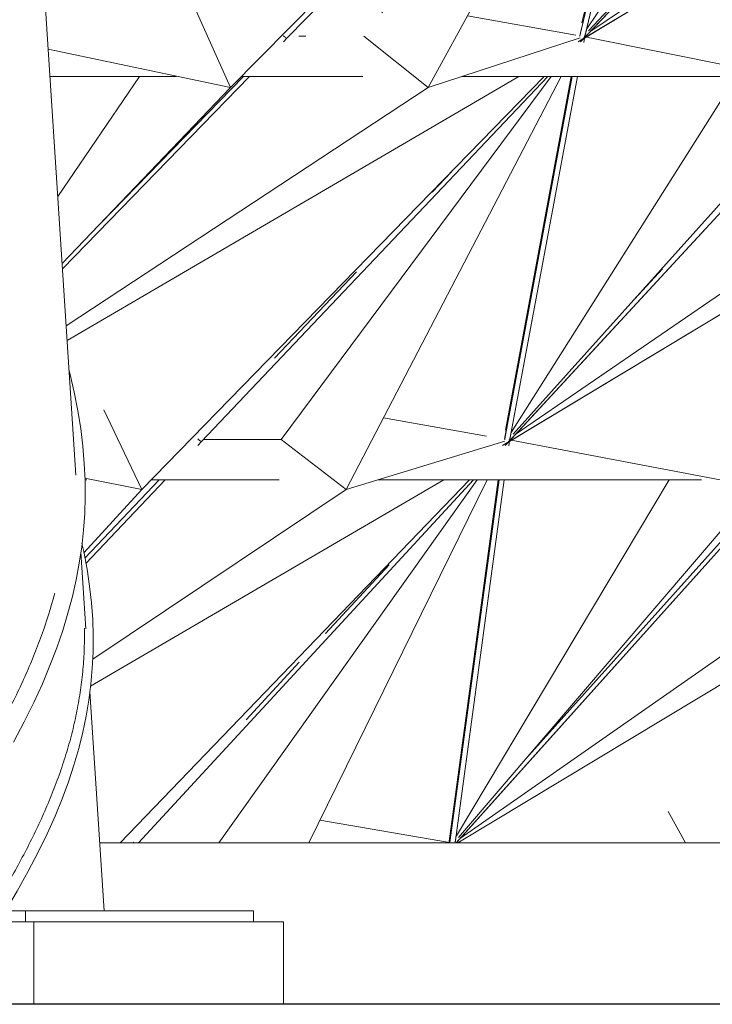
# Model space of a CAD drawing. Header units: inches. Extents: x 424 to 2043, y -237 to 445.
# Tile 207 of 256: x 580.5 to 587.37, y 214.97 to 224.73. Entities that reach past the tile are written whole.
import ezdxf

# ---------------------------------------------------------------- set-up
doc = ezdxf.new("R2010")
doc.units = ezdxf.units.IN
doc.header["$MEASUREMENT"] = 0
for name, color, linetype, lineweight in [('A-FLOR', 192, 'Continuous', 9), ('A-GENM', 13, 'Continuous', 9), ('A-GLAZ-CURT', 52, 'Continuous', 9), ('A-WALL', 113, 'Continuous', 9)]:
    doc.layers.add(name, color=color, linetype=linetype, lineweight=lineweight)

# ---------------------------------------------------------------- blocks, each defined once
blk = doc.blocks.new('Generic Models 1 - Generic Models 1-135348-East')
at = {"layer": 'A-GENM'}
blk.add_line((41.4879, 1.6), (64.3751, 1.6), dxfattribs=at)
blk = doc.blocks.new('Family2 - Family2-157029-East')
at = {"layer": 'A-GLAZ-CURT'}
for p, q in [((47.204, 13.5443), (47.2642, 13.6061)), ((47.182, 13.5451), (47.1989, 13.555)), ((40.9496, 9.9005), (46.5918, 13.2)), ((46.8384, 13.2), (42.7837, 9.0902)), ((46.8384, 13.2), (42.7837, 9.0902)), ((43.3438, 9.5791), (46.8688, 13.2)), ((44.1081, 10.4252), (43.6264, 9.9304)), ((42.4281, 9.8873), (42.7837, 9.0902)), ((42.7837, 9.0902), (42.4281, 9.8873)), ((43.3094, 9.5437), (43.3438, 9.5791)), ((42.7837, 9.0902), (40.9773, 9.4724)), ((42.7837, 9.0902), (40.9773, 9.4724)), ((41.8843, 9.2), (41.0723, 8.0087)), ((41.1188, 7.2936), (42.9748, 9.2)), ((42.9154, 9.2), (41.3814, 7.6243)), ((41.1154, 7.3462), (42.7837, 9.0902)), ((41.1154, 7.3462), (42.7837, 9.0902))]:
    blk.add_line(p, q, dxfattribs=at)
blk.add_ellipse((43.3223, 9.6), major_axis=(-0.0215, 0.0209), ratio=0.186425, start_param=1.139265, end_param=3.23366, dxfattribs=at)
for points in [[(47.2342, 13.5793), (47.2338, 13.579), (47.2334, 13.5787), (47.233, 13.5784)], [(47.2086, 13.561), (47.2079, 13.5606), (47.2073, 13.5602), (47.2067, 13.5598)]]:
    blk.add_open_spline(points, degree=3, dxfattribs=at)
for points, knots in [([(47.255, 13.5971), (47.2544, 13.5965), (47.2523, 13.5946), (47.2491, 13.5918), (47.2465, 13.5895), (47.2454, 13.5886)], [0.40820638, 0.40820638, 0.40820638, 0.40820638, 0.41666667, 0.4375, 0.45170866, 0.45170866, 0.45170866, 0.45170866]), ([(47.2696, 13.6119), (47.2684, 13.6105), (47.2658, 13.6078), (47.262, 13.6038), (47.2593, 13.6012), (47.258, 13.6)], [0.33333333, 0.33333333, 0.33333333, 0.33333333, 0.35416667, 0.375, 0.39333704, 0.39333704, 0.39333704, 0.39333704]), ([(47.2157, 13.5657), (47.2152, 13.5653), (47.2142, 13.5646), (47.2131, 13.564), (47.2127, 13.5637)], [0.57661236, 0.57661236, 0.57661236, 0.57661236, 0.58333333, 0.58916483, 0.58916483, 0.58916483, 0.58916483])]:
    blk.add_open_spline(points, degree=3, knots=knots, dxfattribs=at)
blk = doc.blocks.new('Family2 - Family2-157030-East')
at = {"layer": 'A-GLAZ-CURT'}
for p, q in [((47.1014, 13.2), (46.2489, 9.6035)), ((47.0907, 13.2), (46.2683, 9.7304)), ((46.272, 9.5604), (49.7227, 13.2)), ((46.3034, 9.6186), (47.1524, 13.2)), ((48.6667, 13.2), (46.3176, 9.671)), ((46.3339, 9.6526), (49.5707, 13.0982)), ((46.3339, 9.6526), (49.5707, 13.0982))]:
    blk.add_line(p, q, dxfattribs=at)
for points, knots in [([(46.2877, 9.5812), (46.2881, 9.5818), (46.289, 9.5833), (46.2898, 9.5849), (46.2903, 9.5858)], [0.5097166, 0.5097166, 0.5097166, 0.5097166, 0.52083333, 0.5367979, 0.5367979, 0.5367979, 0.5367979]), ([(46.2945, 9.5938), (46.2951, 9.595), (46.2961, 9.5972), (46.297, 9.5994), (46.2974, 9.6003)], [0.58333333, 0.58333333, 0.58333333, 0.58333333, 0.60416667, 0.62095119, 0.62095119, 0.62095119, 0.62095119]), ([(46.3005, 9.6083), (46.3013, 9.6107), (46.3025, 9.6148), (46.3035, 9.6187), (46.3038, 9.6203)], [0.66666667, 0.66666667, 0.66666667, 0.66666667, 0.70833333, 0.73774292, 0.73774292, 0.73774292, 0.73774292])]:
    blk.add_open_spline(points, degree=3, knots=knots, dxfattribs=at)
blk = doc.blocks.new('Family2 - Family2-157032-East')
at = {"layer": 'A-GLAZ-CURT'}
for p, q in [((46.294, 9.5805), (52.2993, 13.2)), ((46.2872, 9.5382), (46.2955, 9.5827)), ((48.6923, 9.1124), (46.3131, 9.5912)), ((48.6923, 9.1124), (46.3131, 9.5912)), ((46.1729, 9.2), (45.5033, 5.6041)), ((46.1632, 9.2), (45.5104, 5.6937)), ((45.5579, 5.6213), (46.2243, 9.2)), ((45.5592, 5.5945), (48.8859, 9.2)), ((47.7985, 9.2), (45.5691, 5.6686)), ((45.588, 5.6538), (48.6923, 9.1124)), ((45.588, 5.6538), (48.6923, 9.1124)), ((47.0676, 7.2927), (46.7508, 6.9493)), ((45.5691, 5.6686), (45.5661, 5.6653)), ((45.527, 5.5596), (45.5588, 5.5941))]:
    blk.add_line(p, q, dxfattribs=at)
blk.add_open_spline([(46.2536, 9.599), (46.2521, 9.6003), (46.2508, 9.6016), (46.2495, 9.6029)], degree=3, dxfattribs=at)
for points, knots in [([(46.2943, 9.5807), (46.2942, 9.5806), (46.2938, 9.5804), (46.2931, 9.5801), (46.2925, 9.5799), (46.2922, 9.5799), (46.2922, 9.5799)], [-0.66666667, -0.66666667, -0.66666667, -0.66666667, -0.64583333, -0.625, -0.60416667, -0.60297317, -0.60297317, -0.60297317, -0.60297317]), ([(45.543, 5.5819), (45.5433, 5.5825), (45.5442, 5.584), (45.545, 5.5856), (45.5455, 5.5866)], [0.51051828, 0.51051828, 0.51051828, 0.51051828, 0.52083333, 0.53794462, 0.53794462, 0.53794462, 0.53794462]), ([(45.5493, 5.5944), (45.5498, 5.5956), (45.5506, 5.5975), (45.5514, 5.5994), (45.5516, 5.6)], [0.58333333, 0.58333333, 0.58333333, 0.58333333, 0.60416667, 0.61541422, 0.61541422, 0.61541422, 0.61541422]), ([(45.5548, 5.609), (45.5556, 5.6114), (45.5567, 5.6156), (45.5576, 5.6196), (45.5579, 5.6213)], [0.66666667, 0.66666667, 0.66666667, 0.66666667, 0.70833333, 0.73984127, 0.73984127, 0.73984127, 0.73984127])]:
    blk.add_open_spline(points, degree=3, knots=knots, dxfattribs=at)
blk = doc.blocks.new('Family2 - Family2-157053-East')
at = {"layer": 'A-GLAZ-CURT'}
for p, q in [((47.2329, 13.54), (47.2518, 13.6197)), ((47.204, 13.5443), (47.2187, 13.5595)), ((43.3438, 9.5791), (46.8688, 13.2)), ((44.2868, 9.8312), (46.899, 13.2)), ((47.0012, 13.2), (44.7436, 9.0894)), ((47.0012, 13.2), (44.7436, 9.0894)), ((47.1008, 13.2), (46.2523, 9.6203)), ((47.0907, 13.2), (46.2683, 9.7304)), ((46.2948, 9.5821), (47.1524, 13.2)), ((44.1081, 10.4252), (43.6264, 9.9304)), ((46.2079, 9.6105), (45.1352, 9.8025)), ((43.3094, 9.5437), (43.3438, 9.5791)), ((44.7436, 9.0894), (44.1075, 9.6)), ((44.7436, 9.0894), (44.1075, 9.6)), ((44.7436, 9.0894), (46.2506, 9.5839)), ((44.7436, 9.0894), (46.2506, 9.5839)), ((46.2306, 9.5432), (46.2931, 9.5798)), ((41.1188, 7.2936), (42.9748, 9.2)), ((41.1644, 6.5806), (45.6436, 9.2)), ((42.9154, 9.2), (41.3814, 7.6243)), ((41.1552, 6.7271), (44.7436, 9.0894)), ((41.1552, 6.7271), (44.7436, 9.0894))]:
    blk.add_line(p, q, dxfattribs=at)
blk.add_ellipse((43.3223, 9.6), major_axis=(-0.0215, 0.0209), ratio=0.186425, start_param=1.139265, end_param=3.23366, dxfattribs=at)
for points, knots in [([(47.2334, 13.578), (47.2329, 13.5773), (47.232, 13.5759), (47.2311, 13.5746), (47.2306, 13.5739)], [0.50796769, 0.50796769, 0.50796769, 0.50796769, 0.52083333, 0.53430834, 0.53430834, 0.53430834, 0.53430834]), ([(47.2251, 13.5666), (47.2243, 13.5656), (47.2227, 13.5637), (47.2205, 13.5613), (47.2192, 13.56), (47.2188, 13.5595)], [0.58333333, 0.58333333, 0.58333333, 0.58333333, 0.60416667, 0.625, 0.63736064, 0.63736064, 0.63736064, 0.63736064])]:
    blk.add_open_spline(points, degree=3, knots=knots, dxfattribs=at)
blk = doc.blocks.new('Family2 - Family2-157054-East')
at = {"layer": 'A-GLAZ-CURT'}
for p, q in [((46.253, 9.5558), (52.2993, 13.2)), ((46.3147, 9.6054), (49.7227, 13.2)), ((46.3568, 9.6498), (51.4629, 13.0974)), ((46.3568, 9.6498), (51.4629, 13.0974))]:
    blk.add_line(p, q, dxfattribs=at)
for points, knots in [([(46.2652, 9.5636), (46.2659, 9.5641), (46.2682, 9.5657), (46.2716, 9.568), (46.2743, 9.57), (46.2754, 9.5709)], [0.40828699, 0.40828699, 0.40828699, 0.40828699, 0.41666667, 0.4375, 0.45139858, 0.45139858, 0.45139858, 0.45139858]), ([(46.3035, 9.5943), (46.304, 9.5948), (46.3052, 9.5959), (46.3063, 9.597), (46.307, 9.5976)], [0.57629868, 0.57629868, 0.57629868, 0.57629868, 0.58333333, 0.5933222, 0.5933222, 0.5933222, 0.5933222]), ([(46.3086, 9.5992), (46.3088, 9.5994), (46.3103, 9.6009), (46.3132, 9.6039), (46.316, 9.6068), (46.3175, 9.6084), (46.3177, 9.6086)], [0.60134559, 0.60134559, 0.60134559, 0.60134559, 0.60416667, 0.625, 0.64583333, 0.64913495, 0.64913495, 0.64913495, 0.64913495])]:
    blk.add_open_spline(points, degree=3, knots=knots, dxfattribs=at)
for points in [[(46.2867, 9.5796), (46.2874, 9.5802), (46.288, 9.5807), (46.2887, 9.5813)], [(46.2575, 9.5586), (46.2586, 9.5593), (46.2598, 9.56), (46.2609, 9.5608)]]:
    blk.add_open_spline(points, degree=3, dxfattribs=at)
blk = doc.blocks.new('Family2 - Family2-157057-East')
at = {"layer": 'A-GLAZ-CURT'}
for p, q in [((45.5055, 5.5541), (51.5545, 9.2)), ((45.572, 5.6084), (48.8859, 9.2)), ((45.6089, 5.6485), (50.6522, 9.1116)), ((45.6089, 5.6485), (50.6522, 9.1116)), ((47.0676, 7.2927), (46.7508, 6.9493)), ((45.5691, 5.6686), (45.5661, 5.6653))]:
    blk.add_line(p, q, dxfattribs=at)
for points, knots in [([(45.5204, 5.5638), (45.521, 5.5643), (45.5233, 5.5659), (45.5267, 5.5683), (45.5294, 5.5703), (45.5305, 5.5711)], [0.40861279, 0.40861279, 0.40861279, 0.40861279, 0.41666667, 0.4375, 0.45107455, 0.45107455, 0.45107455, 0.45107455]), ([(45.5589, 5.5951), (45.5594, 5.5956), (45.5607, 5.5968), (45.5619, 5.598), (45.5626, 5.5987)], [0.57597097, 0.57597097, 0.57597097, 0.57597097, 0.58333333, 0.59387033, 0.59387033, 0.59387033, 0.59387033]), ([(45.565, 5.6011), (45.5663, 5.6024), (45.5689, 5.6051), (45.5717, 5.6081), (45.5732, 5.6097), (45.5735, 5.61)], [0.60570145, 0.60570145, 0.60570145, 0.60570145, 0.625, 0.64583333, 0.650402, 0.650402, 0.650402, 0.650402]), ([(45.5104, 5.5572), (45.5111, 5.5576), (45.5125, 5.5585), (45.5139, 5.5595), (45.5147, 5.56)], [0.3664704, 0.3664704, 0.3664704, 0.3664704, 0.375, 0.38458361, 0.38458361, 0.38458361, 0.38458361])]:
    blk.add_open_spline(points, degree=3, knots=knots, dxfattribs=at)
blk.add_open_spline([(45.542, 5.5802), (45.5427, 5.5808), (45.5435, 5.5814), (45.5442, 5.582)], degree=3, dxfattribs=at)
blk = doc.blocks.new('Family2 - Family2-157031-East')
at = {"layer": 'A-GLAZ-CURT'}
for p, q in [((46.2549, 9.5424), (46.3182, 9.6091)), ((46.2306, 9.5432), (46.2479, 9.5534)), ((41.1644, 6.5806), (45.6436, 9.2)), ((45.8953, 9.2), (41.9048, 5.1041)), ((45.8953, 9.2), (41.9048, 5.1041)), ((42.4976, 5.5794), (45.9303, 9.2)), ((44.9749, 8.2553), (44.7844, 8.0543)), ((44.0342, 7.2631), (43.2214, 6.4058)), ((41.5311, 5.8946), (41.9048, 5.1041)), ((41.9048, 5.1041), (41.5311, 5.8946)), ((42.4618, 5.5416), (42.4976, 5.5794)), ((41.9048, 5.1041), (41.3416, 5.2169)), ((41.9048, 5.1041), (41.3416, 5.2169)), ((42.0782, 5.2), (41.3425, 4.424)), ((41.3525, 4.3715), (42.1379, 5.2)), ((41.3321, 4.4778), (41.9048, 5.1041)), ((41.3321, 4.4778), (41.9048, 5.1041))]:
    blk.add_line(p, q, dxfattribs=at)
blk.add_ellipse((42.4758, 5.6), major_axis=(-0.0218, 0.0206), ratio=0.168711, start_param=1.109939, end_param=3.204335, dxfattribs=at)
blk.add_open_spline([(46.2862, 9.5799), (46.2857, 9.5795), (46.2853, 9.5792), (46.2849, 9.5789)], degree=3, dxfattribs=at)
for points, knots in [([(46.307, 9.598), (46.3065, 9.5975), (46.3044, 9.5955), (46.3013, 9.5927), (46.2986, 9.5903), (46.2976, 9.5894)], [0.40847673, 0.40847673, 0.40847673, 0.40847673, 0.41666667, 0.4375, 0.45139858, 0.45139858, 0.45139858, 0.45139858]), ([(46.3241, 9.6155), (46.3234, 9.6147), (46.3214, 9.6126), (46.3181, 9.609), (46.3147, 9.6055), (46.3127, 9.6034), (46.312, 9.6028)], [0.32079379, 0.32079379, 0.32079379, 0.32079379, 0.33333333, 0.35416667, 0.375, 0.38482132, 0.38482132, 0.38482132, 0.38482132]), ([(46.2675, 9.566), (46.267, 9.5656), (46.2659, 9.5648), (46.2649, 9.5641), (46.2644, 9.5638)], [0.57629868, 0.57629868, 0.57629868, 0.57629868, 0.58333333, 0.58906449, 0.58906449, 0.58906449, 0.58906449])]:
    blk.add_open_spline(points, degree=3, knots=knots, dxfattribs=at)
blk = doc.blocks.new('Family2 - Family2-157034-East')
at = {"layer": 'A-GLAZ-CURT'}
for p, q in [((45.55, 5.581), (51.5545, 9.2)), ((45.5451, 5.5362), (45.5514, 5.5831)), ((48.0168, 5.1281), (45.5687, 5.5923)), ((48.0168, 5.1281), (45.5687, 5.5923)), ((45.439, 5.2), (44.953, 1.6097)), ((45.4477, 5.2), (44.9611, 1.6049)), ((45.0155, 1.6241), (45.4996, 5.2)), ((45.0223, 1.6), (48.2524, 5.2)), ((47.134, 5.2), (45.0268, 1.6706)), ((48.1936, 5.2), (45.7123, 2.4345)), ((45.0455, 1.6551), (48.0168, 5.1281)), ((45.0455, 1.6551), (48.0168, 5.1281)), ((45.0268, 1.6706), (45.0209, 1.664))]:
    blk.add_line(p, q, dxfattribs=at)
for points in [[(45.508, 5.5997), (45.5065, 5.601), (45.5051, 5.6023), (45.5038, 5.6035)], [(45.55, 5.581), (45.55, 5.581), (45.55, 5.581), (45.55, 5.581)], [(45.0093, 1.6), (45.0095, 1.6006), (45.0097, 1.6011), (45.0099, 1.6017)], [(45.0125, 1.6097), (45.0131, 1.6119), (45.0136, 1.614), (45.0141, 1.6161)], [(45.0155, 1.6237), (45.0155, 1.6238), (45.0155, 1.624), (45.0155, 1.6241)]]:
    blk.add_open_spline(points, degree=3, dxfattribs=at)
blk = doc.blocks.new('Family2 - Family2-157055-East')
at = {"layer": 'A-GLAZ-CURT'}
for p, q in [((46.2872, 9.5382), (46.3029, 9.6225)), ((46.2549, 9.5424), (46.2704, 9.5587)), ((42.4976, 5.5794), (45.9303, 9.2)), ((43.2868, 5.6), (45.9632, 9.2)), ((46.0641, 9.2), (43.9324, 5.1033)), ((46.0641, 9.2), (43.9324, 5.1033)), ((46.1723, 9.2), (45.5035, 5.6084)), ((46.1632, 9.2), (45.5104, 5.6937)), ((45.5507, 5.5826), (46.2243, 9.2)), ((44.9749, 8.2553), (44.7844, 8.0543)), ((44.0342, 7.2631), (43.2214, 6.4058)), ((45.3232, 5.6344), (44.3021, 5.8137)), ((42.4618, 5.5416), (42.4976, 5.5794)), ((43.9324, 5.1033), (43.2868, 5.6)), ((43.9324, 5.1033), (43.2868, 5.6)), ((43.9324, 5.1033), (45.5039, 5.5834)), ((43.9324, 5.1033), (45.5039, 5.5834)), ((45.4822, 5.5411), (45.549, 5.5802)), ((42.0782, 5.2), (41.3425, 4.424)), ((41.3525, 4.3715), (42.1379, 5.2)), ((41.3984, 3.1529), (44.8989, 5.2)), ((41.419, 3.421), (43.9324, 5.1033)), ((41.419, 3.421), (43.9324, 5.1033))]:
    blk.add_line(p, q, dxfattribs=at)
blk.add_ellipse((42.4758, 5.6), major_axis=(-0.0218, 0.0206), ratio=0.168711, start_param=1.109939, end_param=3.204335, dxfattribs=at)
for points, knots in [([(46.2853, 9.5785), (46.2849, 9.5778), (46.284, 9.5764), (46.2831, 9.575), (46.2826, 9.5742)], [0.50851592, 0.50851592, 0.50851592, 0.50851592, 0.52083333, 0.53535691, 0.53535691, 0.53535691, 0.53535691]), ([(46.2775, 9.567), (46.2767, 9.566), (46.2752, 9.5641), (46.2728, 9.5613), (46.2712, 9.5596), (46.2704, 9.5587)], [0.58333333, 0.58333333, 0.58333333, 0.58333333, 0.60416667, 0.625, 0.64669529, 0.64669529, 0.64669529, 0.64669529])]:
    blk.add_open_spline(points, degree=3, knots=knots, dxfattribs=at)
blk = doc.blocks.new('Family2 - Family2-157059-East')
at = {"layer": 'A-GLAZ-CURT'}
for p, q in [((45.0327, 1.6116), (48.2524, 5.2)), ((45.0401, 1.6), (51.0131, 5.2)), ((48.1936, 5.2), (45.7123, 2.4345)), ((45.0652, 1.6478), (50.0444, 5.1273)), ((45.0652, 1.6478), (50.0444, 5.1273)), ((45.0268, 1.6706), (45.0209, 1.664))]:
    blk.add_line(p, q, dxfattribs=at)
blk.add_open_spline([(45.0252, 1.6035), (45.026, 1.6044), (45.0282, 1.6067), (45.0316, 1.6104), (45.0341, 1.6132), (45.0353, 1.6146)], degree=3, knots=[0.61235648, 0.61235648, 0.61235648, 0.61235648, 0.625, 0.64583333, 0.66666667, 0.66666667, 0.66666667, 0.66666667], dxfattribs=at)
blk = doc.blocks.new('Family3 - Family3-166119-East')
at = {"layer": 'A-GENM', "flags": 128}
blk.add_lwpolyline([(41.3123, 4.5684), (41.3302, 4.4897), (41.3629, 4.3162), (41.3885, 4.1461), (41.4071, 3.9793), (41.4189, 3.8151), (41.4241, 3.6533), (41.4229, 3.4933), (41.4153, 3.3336), (41.4014, 3.1743), (41.381, 3.0154), (41.3542, 2.8564), (41.3209, 2.6968), (41.2806, 2.5352), (41.2333, 2.3717), (41.1788, 2.2061), (41.1168, 2.0381), (41.0466, 1.8661), (40.9676, 1.6892), (40.8793, 1.507), (40.7809, 1.3185), (40.6711, 1.1217), (40.5562, 0.9276)], dxfattribs=at)
at = {"layer": 'A-GENM'}
blk.add_open_spline([(40.4153, 0.9275), (40.4305, 0.9521), (40.487, 1.044), (40.5817, 1.2036), (40.6954, 1.4065), (40.8017, 1.6097), (40.8997, 1.8132), (40.989, 2.0169), (41.0691, 2.2209), (41.1394, 2.4251), (41.1995, 2.6295), (41.2491, 2.8341), (41.2881, 3.0389), (41.3162, 3.2439), (41.3333, 3.4491), (41.3383, 3.6113), (41.3378, 3.7052), (41.3374, 3.7306)], degree=3, knots=[0.0691944, 0.0691944, 0.0691944, 0.0691944, 0.0746269, 0.0895522, 0.1044776, 0.119403, 0.1343284, 0.1492537, 0.1641791, 0.1791045, 0.1940299, 0.2089552, 0.2238806, 0.238806, 0.2537313, 0.2686567, 0.2741928, 0.2741928, 0.2741928, 0.2741928], dxfattribs=at)
blk = doc.blocks.new('Family3 - Family3-166120-East')
at = {"layer": 'A-GENM', "flags": 128}
blk.add_lwpolyline([(41.1828, 6.2923), (41.1922, 6.2572), (41.2362, 6.0683), (41.272, 5.8862), (41.3004, 5.7087), (41.3217, 5.5347), (41.3361, 5.3639), (41.3438, 5.1961), (41.3451, 5.0305), (41.3399, 4.8657), (41.3284, 4.7013), (41.3105, 4.5376), (41.2862, 4.3744), (41.2554, 4.2101), (41.2178, 4.0444), (41.1733, 3.877), (41.1216, 3.7074), (41.0626, 3.5356), (40.9956, 3.3599), (40.92, 3.1792), (40.8352, 2.9931), (40.7407, 2.8009), (40.6351, 2.6002)], dxfattribs=at)
at = {"layer": 'A-GENM'}
blk.add_open_spline([(39.3433, 0.9275), (39.3604, 0.9529), (39.4229, 1.0458), (39.5313, 1.2064), (39.6683, 1.4095), (39.8044, 1.613), (39.9384, 1.8166), (40.0696, 2.0204), (40.1969, 2.2244), (40.3195, 2.4286), (40.4365, 2.633), (40.5473, 2.8375), (40.651, 3.0422), (40.7469, 3.247), (40.8345, 3.4519), (40.9395, 3.7253), (41.0048, 3.9329), (41.0418, 4.0722), (41.0424, 4.0746)], degree=3, knots=[0.0690215, 0.0690215, 0.0690215, 0.0690215, 0.0746269, 0.0895522, 0.1044776, 0.119403, 0.1343284, 0.1492537, 0.1641791, 0.1791045, 0.1940299, 0.2089552, 0.2238806, 0.238806, 0.2537313, 0.2686567, 0.2985075, 0.2990364, 0.2990364, 0.2990364, 0.2990364], dxfattribs=at)
blk = doc.blocks.new('Generic Models 5 - Generic Models 5-166300-East')
at = {"layer": 'A-GENM'}
for p, q in [((36.4993, 0.9276), (40.7518, 0.9276)), ((40.7518, 0.9276), (43.012, 0.9276)), ((40.7518, 0.9276), (40.7518, 0.8182)), ((43.012, 0.8182), (43.012, 0.9276)), ((40.8371, 0.8182), (36.2016, 0.8182)), ((43.3097, 0.8182), (40.8371, 0.8182)), ((40.8371, 0), (40.8371, 0.8182)), ((43.3097, 0), (43.3097, 0.8182))]:
    blk.add_line(p, q, dxfattribs=at)

msp = doc.modelspace()

# ---------------------------------------------------------------- linework, layer by layer
msp.add_line((616.3838, 214.971), (494.646, 214.971))
at = {"layer": 'A-FLOR'}
for p, q in [((583.2681, 224.571), (583.3384, 224.571)), ((582.0523, 224.171), (580.7999, 224.171)), ((583.9038, 224.171), (582.6969, 224.171)), ((587.9417, 224.171), (584.8855, 224.171)), ((582.322, 220.571), (583.0916, 220.571)), ((581.1659, 220.171), (581.1469, 220.171)), ((583.0723, 220.171), (581.8032, 220.171)), ((587.2582, 220.171), (584.0538, 220.171))]:
    msp.add_line(p, q, dxfattribs=at)
at = {"layer": 'A-GLAZ-CURT'}
for p, q in [((585.3138, 220.5111), (585.3637, 220.5651)), ((585.3499, 220.5072), (585.362, 220.5962)), ((585.364, 220.5655), (585.3805, 220.5833)), ((585.287, 220.5121), (585.305, 220.5226)), ((585.3138, 220.5111), (585.3303, 220.5289)), ((581.2032, 218.1239), (584.7037, 220.171)), ((584.9602, 220.171), (581.4961, 216.571)), ((584.9602, 220.171), (581.4961, 216.571)), ((581.6784, 216.571), (585, 220.171)), ((581.6784, 216.571), (585, 220.171)), ((582.4743, 216.571), (585.0355, 220.171)), ((585.1351, 220.171), (583.3655, 216.571)), ((585.1351, 220.171), (583.3655, 216.571)), ((585.2439, 220.171), (584.7588, 216.5879)), ((585.252, 220.171), (584.7654, 216.576)), ((584.8171, 216.571), (585.3044, 220.171)), ((584.845, 216.571), (590.8179, 220.171)), ((584.1639, 219.3299), (583.5333, 218.6465)), ((584.1639, 219.3299), (583.5333, 218.6465)), ((583.2715, 218.3627), (582.7448, 217.7918)), ((583.2715, 218.3627), (582.7448, 217.7918)), ((587.1006, 216.571), (586.9303, 216.8828)), ((586.9303, 216.8828), (587.1006, 216.571)), ((584.7615, 216.5741), (583.4761, 216.796)), ((584.7574, 216.5794), (584.7571, 216.5748)), ((584.7653, 216.5759), (584.7621, 216.574))]:
    msp.add_line(p, q, dxfattribs=at)
msp.add_ellipse((581.6376, 216.571), major_axis=(-0.022, 0.0203), ratio=0.150341, start_param=1.078883, end_param=1.409552, dxfattribs=at)
msp.add_ellipse((581.6376, 216.571), major_axis=(-0.022, 0.0203), ratio=0.150341, start_param=1.078883, end_param=1.409552, dxfattribs=at)
for points, knots in [([(585.3453, 220.5497), (585.3449, 220.5491), (585.3441, 220.5478), (585.3433, 220.5464), (585.3428, 220.5456)], [0.5109641, 0.5109641, 0.5109641, 0.5109641, 0.52083333, 0.53643476, 0.53643476, 0.53643476, 0.53643476]), ([(585.3673, 220.5699), (585.3667, 220.5694), (585.3647, 220.5674), (585.3615, 220.5646), (585.3589, 220.5622), (585.3579, 220.5613)], [0.40873529, 0.40873529, 0.40873529, 0.40873529, 0.41666667, 0.4375, 0.45107455, 0.45107455, 0.45107455, 0.45107455]), ([(585.3839, 220.5871), (585.3834, 220.5865), (585.3817, 220.5846), (585.3785, 220.5812), (585.3752, 220.5777), (585.3731, 220.5756), (585.3725, 220.575)], [0.32434995, 0.32434995, 0.32434995, 0.32434995, 0.33333333, 0.35416667, 0.375, 0.3840756, 0.3840756, 0.3840756, 0.3840756]), ([(585.3271, 220.5369), (585.3267, 220.5366), (585.3257, 220.5359), (585.3248, 220.5353), (585.3243, 220.535)], [0.57761625, 0.57761625, 0.57761625, 0.57761625, 0.58333333, 0.58901709, 0.58901709, 0.58901709, 0.58901709]), ([(585.3381, 220.5385), (585.3374, 220.5375), (585.3359, 220.5356), (585.3333, 220.5323), (585.3314, 220.5301), (585.3303, 220.5289)], [0.58333333, 0.58333333, 0.58333333, 0.58333333, 0.60416667, 0.625, 0.65658096, 0.65658096, 0.65658096, 0.65658096])]:
    msp.add_open_spline(points, degree=3, knots=knots, dxfattribs=at)
for points in [[(585.3463, 220.5515), (585.3459, 220.5512), (585.3456, 220.5509), (585.3452, 220.5506)], [(584.7706, 216.5714), (584.7688, 216.5728), (584.7673, 216.5742), (584.7658, 216.5756)]]:
    msp.add_open_spline(points, degree=3, dxfattribs=at)
at = {"layer": 'A-WALL'}
for p, q in [((581.0565, 220.2176), (580.4293, 229.8881)), ((581.1552, 218.6952), (581.1061, 219.453)), ((581.3366, 215.8985), (581.1959, 218.0679))]:
    msp.add_line(p, q, dxfattribs=at)

# ---------------------------------------------------------------- block references
at = {"layer": 'A-GENM'}
for name in ['Family3 - Family3-166119-East', 'Family3 - Family3-166120-East', 'Generic Models 1 - Generic Models 1-135348-East', 'Generic Models 5 - Generic Models 5-166300-East']:
    msp.add_blockref(name, (539.8049, 214.971), dxfattribs=at)
at = {"layer": 'A-GLAZ-CURT'}
for name in ['Family2 - Family2-157030-East', 'Family2 - Family2-157054-East', 'Family2 - Family2-157029-East', 'Family2 - Family2-157053-East', 'Family2 - Family2-157032-East', 'Family2 - Family2-157057-East', 'Family2 - Family2-157031-East', 'Family2 - Family2-157055-East', 'Family2 - Family2-157034-East', 'Family2 - Family2-157059-East']:
    msp.add_blockref(name, (539.8049, 214.971), dxfattribs=at)

doc.saveas('drawing.dxf')
